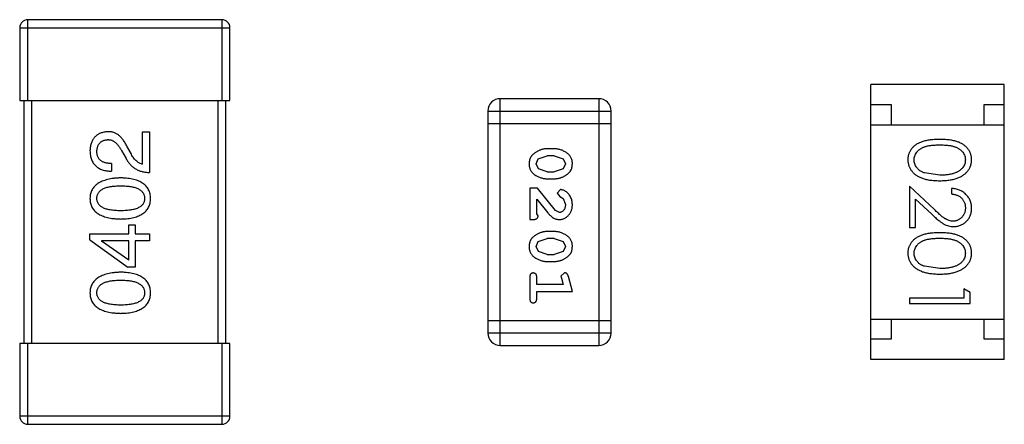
# Model space of a CAD drawing. Header units: inches. Extents: x -50 to 60, y -7 to 68.
# Tile 10 of 108: x -35.02 to -32.58, y 18.48 to 19.48. Entities that reach past the tile are written whole.
import ezdxf

# ---------------------------------------------------------------- set-up
doc = ezdxf.new("R2010")
doc.units = ezdxf.units.IN
doc.header["$LTSCALE"] = 1.21
doc.header["$MEASUREMENT"] = 0
doc.layers.get('0').update_dxf_attribs({"linetype": 'CONTINUOUS'})

msp = doc.modelspace()

# ---------------------------------------------------------------- linework, layer by layer
at = {"color": 7, "linetype": 'Continuous'}
for p, q in [((-35.0185, 19.4586), (-34.4985, 19.4586)), ((-35.0185, 19.4586), (-35.0185, 19.2786)), ((-34.5185, 19.4786), (-34.9985, 19.4786)), ((-34.9985, 19.2786), (-34.9985, 19.4786)), ((-34.5185, 19.4786), (-34.5185, 19.2786)), ((-34.4985, 19.2786), (-34.4985, 19.4586)), ((-32.5835, 19.3187), (-32.9135, 19.3187)), ((-32.9135, 18.6387), (-32.9135, 19.3187)), ((-32.5835, 18.6387), (-32.5835, 19.3187)), ((-35.0185, 19.2786), (-34.4985, 19.2786)), ((-35.0085, 19.2786), (-35.0085, 18.6786)), ((-34.9885, 18.6786), (-34.9885, 19.2786)), ((-34.5285, 19.2786), (-34.5285, 18.6786)), ((-34.5085, 18.6786), (-34.5085, 19.2786)), ((-33.5864, 19.2833), (-33.8303, 19.2833)), ((-33.8303, 18.6737), (-33.8303, 19.2833)), ((-33.5864, 19.2833), (-33.5864, 18.6737)), ((-32.9135, 19.2687), (-32.8635, 19.2687)), ((-32.8635, 19.2687), (-32.8635, 19.2187)), ((-32.6335, 19.2687), (-32.5835, 19.2687)), ((-32.6335, 19.2187), (-32.6335, 19.2687)), ((-33.8607, 19.2529), (-33.5559, 19.2529)), ((-33.8607, 19.2529), (-33.8607, 18.7042)), ((-33.5559, 18.7042), (-33.5559, 19.2529)), ((-33.8607, 19.2224), (-33.5559, 19.2224)), ((-32.9135, 19.2187), (-32.5835, 19.2187)), ((-34.7145, 19.2017), (-34.6973, 19.2017)), ((-34.7145, 19.1214), (-34.7145, 19.2017)), ((-34.6973, 19.2017), (-34.6973, 19.1009)), ((-34.7669, 19.155), (-34.7555, 19.1353)), ((-34.7424, 19.146), (-34.7514, 19.1616)), ((-33.7361, 19.1345), (-33.7138, 19.1422)), ((-33.6963, 19.1595), (-33.7141, 19.1595)), ((-33.6966, 19.1422), (-33.7138, 19.1422)), ((-33.6966, 19.1422), (-33.6748, 19.1349)), ((-34.7915, 19.123), (-34.7915, 19.1042)), ((-33.7414, 19.1224), (-33.7361, 19.1345)), ((-33.7356, 19.1101), (-33.7414, 19.1224)), ((-33.6748, 19.1349), (-33.669, 19.1225)), ((-33.669, 19.1225), (-33.6743, 19.1104)), ((-33.7138, 19.1028), (-33.7356, 19.1101)), ((-33.7138, 19.1028), (-33.6966, 19.1028)), ((-33.6743, 19.1104), (-33.6966, 19.1028)), ((-32.7433, 19.0942), (-32.781, 19.0998)), ((-33.7141, 19.0855), (-33.6963, 19.0855)), ((-32.7562, 19.0091), (-32.8183, 19.0672)), ((-32.8183, 19.0672), (-32.8183, 18.9653)), ((-33.7382, 19.0619), (-33.7571, 19.0619)), ((-33.7571, 19.0619), (-33.7571, 18.9848)), ((-33.6933, 19.0069), (-33.7382, 19.0619)), ((-33.681, 19.0588), (-33.6895, 19.05)), ((-33.6895, 19.05), (-33.6829, 19.0415)), ((-32.7144, 19.0615), (-32.7144, 19.048)), ((-33.7398, 18.999), (-33.7398, 19.0352)), ((-33.7398, 19.0352), (-33.7128, 19.0016)), ((-33.6829, 19.0415), (-33.6744, 19.0365)), ((-33.6744, 19.0365), (-33.669, 19.0216)), ((-32.8029, 19.0351), (-32.7628, 18.9976)), ((-32.8029, 18.9653), (-32.8029, 19.0351)), ((-33.7367, 18.9935), (-33.7398, 18.999)), ((-33.6835, 19.0021), (-33.6933, 19.0069)), ((-34.7489, 18.9719), (-34.7333, 18.9719)), ((-34.7489, 18.9497), (-34.7489, 18.9719)), ((-34.7333, 18.9719), (-34.7333, 18.9497)), ((-33.7571, 18.9848), (-33.7492, 18.9848)), ((-34.8448, 18.9497), (-34.7489, 18.9497)), ((-34.8448, 18.9342), (-34.8448, 18.9497)), ((-34.7333, 18.9497), (-34.6973, 18.9497)), ((-34.6973, 18.9497), (-34.6973, 18.9317)), ((-33.6963, 18.9549), (-33.7141, 18.9549)), ((-32.8183, 18.9653), (-32.8029, 18.9653)), ((-34.8448, 18.9342), (-34.7514, 18.8669)), ((-34.7489, 18.9317), (-34.8161, 18.9317)), ((-34.8161, 18.9317), (-34.8161, 18.9309)), ((-34.7489, 18.8842), (-34.8161, 18.9309)), ((-34.7489, 18.8842), (-34.7489, 18.9317)), ((-34.6973, 18.9317), (-34.7333, 18.9317)), ((-34.7333, 18.9317), (-34.7333, 18.8669)), ((-33.7414, 18.9179), (-33.7361, 18.93)), ((-33.7361, 18.93), (-33.7138, 18.9376)), ((-33.6966, 18.9376), (-33.7138, 18.9376)), ((-33.6966, 18.9376), (-33.6748, 18.9304)), ((-33.6748, 18.9304), (-33.669, 18.918)), ((-33.7356, 18.9056), (-33.7414, 18.9179)), ((-33.7138, 18.8983), (-33.7356, 18.9056)), ((-33.7138, 18.8983), (-33.6966, 18.8983)), ((-33.6743, 18.9059), (-33.6966, 18.8983)), ((-33.669, 18.918), (-33.6743, 18.9059)), ((-33.7141, 18.881), (-33.6963, 18.881)), ((-34.7333, 18.8669), (-34.7514, 18.8669)), ((-33.6708, 18.8527), (-33.68, 18.8448)), ((-32.7433, 18.8634), (-32.781, 18.8691)), ((-33.7571, 18.8417), (-33.7571, 18.7898)), ((-33.7398, 18.8244), (-33.7398, 18.8417)), ((-33.6748, 18.8244), (-33.7398, 18.8244)), ((-33.68, 18.8448), (-33.679, 18.8394)), ((-33.679, 18.8394), (-33.6748, 18.8244)), ((-33.6517, 18.8071), (-33.6616, 18.8436)), ((-33.7398, 18.8071), (-33.6517, 18.8071)), ((-33.7398, 18.7898), (-33.7398, 18.8071)), ((-32.6683, 18.8046), (-32.6836, 18.8134)), ((-32.6836, 18.8134), (-32.6836, 18.7903)), ((-32.6683, 18.7769), (-32.6683, 18.8046)), ((-32.6836, 18.7903), (-32.8183, 18.7903)), ((-32.8183, 18.7903), (-32.8183, 18.7769)), ((-32.8183, 18.7769), (-32.6683, 18.7769)), ((-33.5559, 18.7347), (-33.8607, 18.7347)), ((-32.9135, 18.7387), (-32.5835, 18.7387)), ((-32.8635, 18.7387), (-32.8635, 18.6887)), ((-32.6335, 18.6887), (-32.6335, 18.7387)), ((-33.5559, 18.7042), (-33.8607, 18.7042)), ((-34.4985, 18.6786), (-35.0185, 18.6786)), ((-35.0185, 18.6786), (-35.0185, 18.4986)), ((-34.9985, 18.4786), (-34.9985, 18.6786)), ((-34.5185, 18.6786), (-34.5185, 18.4786)), ((-34.4985, 18.4986), (-34.4985, 18.6786)), ((-32.8635, 18.6887), (-32.9135, 18.6887)), ((-32.5835, 18.6887), (-32.6335, 18.6887)), ((-33.8303, 18.6737), (-33.5864, 18.6737)), ((-32.5835, 18.6387), (-32.9135, 18.6387)), ((-34.4985, 18.4986), (-35.0185, 18.4986)), ((-34.9985, 18.4786), (-34.5185, 18.4786))]:
    msp.add_line(p, q, dxfattribs=at)
for centre, radius, start, end in [((-34.9985, 19.4586), 0.02, 90, 180), ((-34.5185, 19.4586), 0.02, 0, 90), ((-33.8303, 19.2529), 0.0305, 90, 180), ((-33.5864, 19.2529), 0.0305, 0, 90), ((-33.8303, 18.7042), 0.0305, 180, 270), ((-33.5864, 18.7042), 0.0305, 270, 0), ((-34.9985, 18.4986), 0.02, 180, 270), ((-34.5185, 18.4986), 0.02, 270, 0)]:
    msp.add_arc(centre, radius, start, end, dxfattribs=at)
for points, knots in [([(-34.8006, 19.2017), (-34.8022, 19.2016), (-34.8055, 19.2013), (-34.8103, 19.2005), (-34.8148, 19.1994), (-34.819, 19.198), (-34.8228, 19.1962), (-34.8264, 19.1941), (-34.8297, 19.1917), (-34.8326, 19.1889), (-34.8352, 19.1858), (-34.8375, 19.1823), (-34.8395, 19.1786), (-34.8412, 19.1745), (-34.8426, 19.1701), (-34.8437, 19.1654), (-34.8444, 19.1603), (-34.8447, 19.1568), (-34.8448, 19.155)], [0, 0, 0, 0, 0.070688, 0.137741, 0.201612, 0.262778, 0.321223, 0.378455, 0.434411, 0.490146, 0.546362, 0.603392, 0.662208, 0.723401, 0.787372, 0.85442, 0.925153, 1, 1, 1, 1]), ([(-34.7514, 19.1616), (-34.7522, 19.1633), (-34.7537, 19.1666), (-34.7562, 19.1713), (-34.7588, 19.1757), (-34.7614, 19.1797), (-34.7642, 19.1834), (-34.767, 19.1868), (-34.77, 19.1898), (-34.773, 19.1925), (-34.7761, 19.1949), (-34.7794, 19.1969), (-34.7827, 19.1986), (-34.7861, 19.1999), (-34.7896, 19.2009), (-34.7932, 19.2015), (-34.7968, 19.2018), (-34.7993, 19.2018), (-34.8006, 19.2017)], [0, 0, 0, 0, 0.082731, 0.161257, 0.236138, 0.307554, 0.375712, 0.440848, 0.502916, 0.562567, 0.619798, 0.675716, 0.73039, 0.78386, 0.837315, 0.890547, 0.944917, 1, 1, 1, 1]), ([(-34.8276, 19.1526), (-34.8275, 19.1537), (-34.8274, 19.1559), (-34.8271, 19.1591), (-34.8265, 19.162), (-34.8257, 19.1648), (-34.8247, 19.1674), (-34.8236, 19.1698), (-34.8222, 19.1719), (-34.8207, 19.1739), (-34.8189, 19.1756), (-34.817, 19.1772), (-34.8149, 19.1785), (-34.8125, 19.1797), (-34.81, 19.1806), (-34.8073, 19.1813), (-34.8044, 19.1818), (-34.8024, 19.182), (-34.8014, 19.1821)], [0, 0, 0, 0, 0.076112, 0.148436, 0.216883, 0.281466, 0.34298, 0.402356, 0.459881, 0.51546, 0.571111, 0.62658, 0.683162, 0.741007, 0.801404, 0.863825, 0.930544, 1, 1, 1, 1]), ([(-34.8014, 19.1821), (-34.8006, 19.1821), (-34.799, 19.1822), (-34.7965, 19.182), (-34.7942, 19.1816), (-34.7918, 19.1811), (-34.7895, 19.1801), (-34.7873, 19.1791), (-34.7851, 19.1777), (-34.7829, 19.1761), (-34.7807, 19.1743), (-34.7787, 19.1723), (-34.7766, 19.17), (-34.7746, 19.1674), (-34.7726, 19.1647), (-34.7707, 19.1617), (-34.7687, 19.1584), (-34.7676, 19.1562), (-34.7669, 19.155)], [0, 0, 0, 0, 0.052237, 0.103888, 0.155485, 0.207395, 0.259864, 0.31356, 0.369176, 0.4266, 0.486836, 0.550048, 0.61567, 0.685271, 0.75824, 0.834614, 0.915635, 1, 1, 1, 1]), ([(-32.7433, 19.1826), (-32.7457, 19.1826), (-32.7503, 19.1826), (-32.7571, 19.1823), (-32.7635, 19.1818), (-32.7694, 19.1811), (-32.7749, 19.1802), (-32.7801, 19.1791), (-32.7848, 19.1778), (-32.7891, 19.1763), (-32.7931, 19.1746), (-32.7969, 19.1727), (-32.8003, 19.1707), (-32.8035, 19.1685), (-32.8065, 19.1662), (-32.8092, 19.1638), (-32.8117, 19.1611), (-32.8139, 19.1583), (-32.8158, 19.1554), (-32.8175, 19.1524), (-32.8189, 19.1493), (-32.8201, 19.1461), (-32.821, 19.1428), (-32.8216, 19.1394), (-32.822, 19.136), (-32.8221, 19.1337), (-32.8221, 19.1325)], [0, 0, 0, 0, 0.068113, 0.132564, 0.193427, 0.250218, 0.303569, 0.353576, 0.400235, 0.443586, 0.484619, 0.524292, 0.56238, 0.599049, 0.63494, 0.669782, 0.704009, 0.737842, 0.771098, 0.803896, 0.836415, 0.868639, 0.900715, 0.933378, 0.966213, 1, 1, 1, 1]), ([(-32.8067, 19.132), (-32.8066, 19.1337), (-32.8065, 19.137), (-32.8052, 19.1419), (-32.8031, 19.1466), (-32.8007, 19.1504), (-32.7984, 19.1532), (-32.7965, 19.1553), (-32.7943, 19.1572), (-32.792, 19.1589), (-32.7895, 19.1606), (-32.7868, 19.162), (-32.7839, 19.1634), (-32.7808, 19.1646), (-32.7774, 19.1657), (-32.7736, 19.1666), (-32.7695, 19.1674), (-32.765, 19.1681), (-32.7601, 19.1685), (-32.7548, 19.1689), (-32.7491, 19.1692), (-32.7453, 19.1692), (-32.7433, 19.1692)], [0, 0, 0, 0, 0.060034, 0.120278, 0.182348, 0.247919, 0.281641, 0.315701, 0.350322, 0.385703, 0.421819, 0.459196, 0.497866, 0.538301, 0.58121, 0.628183, 0.679403, 0.734699, 0.794074, 0.858416, 0.927049, 1, 1, 1, 1]), ([(-32.6644, 19.1325), (-32.6644, 19.1337), (-32.6645, 19.136), (-32.6649, 19.1394), (-32.6655, 19.1428), (-32.6665, 19.1461), (-32.6676, 19.1493), (-32.6691, 19.1524), (-32.6708, 19.1555), (-32.6728, 19.1584), (-32.675, 19.1612), (-32.6774, 19.1639), (-32.6801, 19.1664), (-32.6831, 19.1687), (-32.6863, 19.1708), (-32.6898, 19.1729), (-32.6935, 19.1747), (-32.6974, 19.1764), (-32.7017, 19.1778), (-32.7064, 19.1791), (-32.7115, 19.1802), (-32.7171, 19.1811), (-32.723, 19.1818), (-32.7294, 19.1823), (-32.7362, 19.1826), (-32.7409, 19.1826), (-32.7433, 19.1826)], [0, 0, 0, 0, 0.033742, 0.066533, 0.099153, 0.13154, 0.164087, 0.196563, 0.229707, 0.263315, 0.297504, 0.331686, 0.366482, 0.4021, 0.438958, 0.476748, 0.515985, 0.556589, 0.599519, 0.645765, 0.695487, 0.748721, 0.805687, 0.866754, 0.931405, 1, 1, 1, 1]), ([(-32.7433, 19.1692), (-32.7412, 19.1692), (-32.7373, 19.1692), (-32.7317, 19.1689), (-32.7264, 19.1686), (-32.7215, 19.168), (-32.717, 19.1674), (-32.7128, 19.1666), (-32.7091, 19.1657), (-32.7057, 19.1646), (-32.7025, 19.1634), (-32.6996, 19.162), (-32.6969, 19.1605), (-32.6944, 19.1589), (-32.6921, 19.1571), (-32.69, 19.1552), (-32.688, 19.1532), (-32.6858, 19.1504), (-32.6834, 19.1466), (-32.6813, 19.1419), (-32.6801, 19.137), (-32.6799, 19.1337), (-32.6798, 19.132)], [0, 0, 0, 0, 0.073302, 0.142286, 0.206253, 0.266017, 0.321612, 0.372532, 0.419497, 0.462398, 0.502825, 0.541489, 0.579034, 0.615143, 0.650298, 0.684912, 0.718701, 0.752189, 0.817245, 0.879117, 0.939613, 1, 1, 1, 1]), ([(-34.8448, 19.155), (-34.8447, 19.153), (-34.8445, 19.1491), (-34.8437, 19.1434), (-34.8426, 19.1381), (-34.841, 19.1331), (-34.839, 19.1286), (-34.8367, 19.1244), (-34.8339, 19.1206), (-34.8307, 19.1172), (-34.8272, 19.1142), (-34.8232, 19.1116), (-34.8189, 19.1094), (-34.8142, 19.1076), (-34.8091, 19.1061), (-34.8036, 19.1051), (-34.7977, 19.1044), (-34.7936, 19.1043), (-34.7915, 19.1042)], [0, 0, 0, 0, 0.07282, 0.141057, 0.2062, 0.267672, 0.326735, 0.383519, 0.439188, 0.494454, 0.549628, 0.605958, 0.66397, 0.72402, 0.787502, 0.854127, 0.925065, 1, 1, 1, 1]), ([(-34.7915, 19.123), (-34.793, 19.1231), (-34.7958, 19.1232), (-34.7999, 19.1236), (-34.8037, 19.1243), (-34.8073, 19.1251), (-34.8105, 19.1262), (-34.8135, 19.1275), (-34.8162, 19.129), (-34.8186, 19.1308), (-34.8207, 19.1327), (-34.8226, 19.1349), (-34.8241, 19.1373), (-34.8254, 19.14), (-34.8264, 19.1428), (-34.8271, 19.1459), (-34.8275, 19.1491), (-34.8276, 19.1514), (-34.8276, 19.1526)], [0, 0, 0, 0, 0.082594, 0.15978, 0.232961, 0.301462, 0.365595, 0.426678, 0.484662, 0.540809, 0.595146, 0.648401, 0.702272, 0.757102, 0.813447, 0.872233, 0.934055, 1, 1, 1, 1]), ([(-34.7145, 19.1214), (-34.7158, 19.1217), (-34.7184, 19.1222), (-34.7222, 19.1238), (-34.7258, 19.126), (-34.7294, 19.1288), (-34.7328, 19.1322), (-34.7362, 19.1362), (-34.7394, 19.1409), (-34.7413, 19.1442), (-34.7424, 19.146)], [0, 0, 0, 0, 0.103034, 0.208166, 0.318255, 0.434664, 0.559728, 0.695394, 0.841708, 1, 1, 1, 1]), ([(-33.7141, 19.1595), (-33.7151, 19.1594), (-33.7173, 19.1594), (-33.7204, 19.1591), (-33.7236, 19.1586), (-33.7267, 19.1579), (-33.7297, 19.157), (-33.7327, 19.1559), (-33.7357, 19.1547), (-33.7386, 19.1532), (-33.7413, 19.1516), (-33.7438, 19.15), (-33.7461, 19.1483), (-33.7482, 19.1467), (-33.7501, 19.145), (-33.7518, 19.1433), (-33.7532, 19.1415), (-33.7548, 19.1392), (-33.7564, 19.136), (-33.7577, 19.1318), (-33.7585, 19.1272), (-33.7586, 19.1241), (-33.7587, 19.1224)], [0, 0, 0, 0, 0.049886, 0.09882, 0.148132, 0.19689, 0.246038, 0.295176, 0.345305, 0.395692, 0.445312, 0.491875, 0.535813, 0.577009, 0.616081, 0.652689, 0.687585, 0.720206, 0.785062, 0.85223, 0.923759, 1, 1, 1, 1]), ([(-33.6517, 19.1227), (-33.6517, 19.1241), (-33.6518, 19.1269), (-33.6525, 19.131), (-33.6537, 19.1348), (-33.6552, 19.1384), (-33.6573, 19.1417), (-33.6598, 19.1448), (-33.6628, 19.1475), (-33.6662, 19.15), (-33.6698, 19.1522), (-33.6734, 19.1541), (-33.6771, 19.1558), (-33.6809, 19.1571), (-33.6847, 19.1582), (-33.6885, 19.1589), (-33.6924, 19.1594), (-33.695, 19.1594), (-33.6963, 19.1595)], [0, 0, 0, 0, 0.06692, 0.130834, 0.19258, 0.252759, 0.312631, 0.373411, 0.436359, 0.501894, 0.568244, 0.632472, 0.69556, 0.757163, 0.818592, 0.878885, 0.939235, 1, 1, 1, 1]), ([(-34.7555, 19.1353), (-34.7547, 19.134), (-34.7532, 19.1313), (-34.7507, 19.1275), (-34.748, 19.1239), (-34.7451, 19.1206), (-34.7421, 19.1175), (-34.7389, 19.1147), (-34.7355, 19.1122), (-34.7319, 19.1099), (-34.7282, 19.1078), (-34.7243, 19.1061), (-34.7202, 19.1046), (-34.716, 19.1033), (-34.7115, 19.1023), (-34.7069, 19.1016), (-34.7022, 19.1011), (-34.6989, 19.101), (-34.6973, 19.1009)], [0, 0, 0, 0, 0.065828, 0.130094, 0.192451, 0.254037, 0.313974, 0.373757, 0.433048, 0.492243, 0.551902, 0.611758, 0.672678, 0.734814, 0.798569, 0.863693, 0.930488, 1, 1, 1, 1]), ([(-33.7587, 19.1224), (-33.7586, 19.121), (-33.7586, 19.1182), (-33.7579, 19.1141), (-33.7567, 19.1102), (-33.7551, 19.1066), (-33.7531, 19.1033), (-33.7506, 19.1003), (-33.7477, 19.0975), (-33.7443, 19.095), (-33.7407, 19.0928), (-33.737, 19.0909), (-33.7333, 19.0892), (-33.7295, 19.0879), (-33.7257, 19.0868), (-33.7219, 19.0861), (-33.718, 19.0856), (-33.7154, 19.0855), (-33.7141, 19.0855)], [0, 0, 0, 0, 0.067217, 0.131051, 0.19272, 0.252824, 0.312745, 0.373449, 0.436041, 0.501494, 0.567761, 0.632087, 0.695096, 0.757109, 0.817993, 0.878657, 0.939311, 1, 1, 1, 1]), ([(-33.6963, 19.0855), (-33.6952, 19.0855), (-33.6931, 19.0856), (-33.6899, 19.0859), (-33.6868, 19.0864), (-33.6837, 19.0871), (-33.6806, 19.088), (-33.6776, 19.0891), (-33.6746, 19.0904), (-33.6718, 19.0919), (-33.669, 19.0935), (-33.6665, 19.0951), (-33.6642, 19.0968), (-33.6621, 19.0985), (-33.6602, 19.1002), (-33.6586, 19.1019), (-33.6571, 19.1036), (-33.6556, 19.106), (-33.654, 19.1092), (-33.6527, 19.1133), (-33.6519, 19.1179), (-33.6518, 19.121), (-33.6517, 19.1227)], [0, 0, 0, 0, 0.049855, 0.099516, 0.148482, 0.19758, 0.246804, 0.296268, 0.346517, 0.397047, 0.446826, 0.49336, 0.537801, 0.579207, 0.617974, 0.654833, 0.689171, 0.722088, 0.786392, 0.853518, 0.924186, 1, 1, 1, 1]), ([(-32.8221, 19.1325), (-32.8221, 19.1313), (-32.822, 19.1289), (-32.8216, 19.1254), (-32.8209, 19.122), (-32.82, 19.1186), (-32.8188, 19.1154), (-32.8174, 19.1122), (-32.8156, 19.1091), (-32.8136, 19.1061), (-32.8114, 19.1032), (-32.8088, 19.1004), (-32.8061, 19.0978), (-32.803, 19.0954), (-32.7997, 19.0932), (-32.7961, 19.0911), (-32.7923, 19.0892), (-32.7883, 19.0874), (-32.7839, 19.0858), (-32.7791, 19.0845), (-32.7741, 19.0833), (-32.7686, 19.0823), (-32.7628, 19.0816), (-32.7566, 19.0811), (-32.7501, 19.0808), (-32.7456, 19.0807), (-32.7433, 19.0807)], [0, 0, 0, 0, 0.033824, 0.067298, 0.10028, 0.133019, 0.165736, 0.198792, 0.232372, 0.266409, 0.301016, 0.336196, 0.371972, 0.408574, 0.446394, 0.485225, 0.525372, 0.567224, 0.611081, 0.65775, 0.70702, 0.759235, 0.814484, 0.873227, 0.934937, 1, 1, 1, 1]), ([(-32.781, 19.0998), (-32.782, 19.1002), (-32.7841, 19.101), (-32.787, 19.1023), (-32.7897, 19.1038), (-32.7922, 19.1054), (-32.7945, 19.1071), (-32.7967, 19.109), (-32.7986, 19.111), (-32.8008, 19.1138), (-32.8032, 19.1175), (-32.8052, 19.1222), (-32.8065, 19.127), (-32.8066, 19.1304), (-32.8067, 19.132)], [0, 0, 0, 0, 0.075949, 0.148549, 0.218996, 0.286119, 0.351826, 0.416074, 0.478265, 0.540325, 0.660405, 0.774606, 0.887187, 1, 1, 1, 1]), ([(-32.7433, 19.0807), (-32.741, 19.0807), (-32.7365, 19.0808), (-32.73, 19.0811), (-32.7237, 19.0816), (-32.7179, 19.0824), (-32.7124, 19.0833), (-32.7073, 19.0845), (-32.7026, 19.0859), (-32.6981, 19.0875), (-32.6941, 19.0893), (-32.6902, 19.0912), (-32.6867, 19.0933), (-32.6833, 19.0956), (-32.6803, 19.098), (-32.6775, 19.1006), (-32.675, 19.1033), (-32.6728, 19.1062), (-32.6708, 19.1091), (-32.6691, 19.1122), (-32.6676, 19.1154), (-32.6665, 19.1186), (-32.6655, 19.122), (-32.6649, 19.1254), (-32.6645, 19.1289), (-32.6644, 19.1313), (-32.6644, 19.1325)], [0, 0, 0, 0, 0.065278, 0.127205, 0.186168, 0.241675, 0.294115, 0.343609, 0.390387, 0.434463, 0.476646, 0.517002, 0.555936, 0.593716, 0.630057, 0.665601, 0.700745, 0.734917, 0.768681, 0.802087, 0.834849, 0.867433, 0.900138, 0.932806, 0.966212, 1, 1, 1, 1]), ([(-32.6798, 19.132), (-32.6799, 19.1304), (-32.6801, 19.1271), (-32.6813, 19.1223), (-32.6834, 19.1176), (-32.6858, 19.1138), (-32.6881, 19.111), (-32.6901, 19.1089), (-32.6923, 19.107), (-32.6948, 19.1052), (-32.6975, 19.1035), (-32.7004, 19.1019), (-32.7036, 19.1005), (-32.707, 19.0992), (-32.7107, 19.098), (-32.7146, 19.0969), (-32.7188, 19.0961), (-32.7232, 19.0954), (-32.7279, 19.0949), (-32.7328, 19.0944), (-32.7379, 19.0942), (-32.7414, 19.0942), (-32.7433, 19.0942)], [0, 0, 0, 0, 0.059689, 0.119507, 0.181075, 0.246162, 0.279894, 0.314468, 0.350403, 0.387474, 0.426147, 0.466624, 0.508745, 0.553328, 0.600058, 0.649177, 0.700552, 0.754894, 0.811825, 0.871514, 0.934319, 1, 1, 1, 1]), ([(-34.7686, 19.0876), (-34.7716, 19.0875), (-34.7775, 19.0872), (-34.7859, 19.0864), (-34.7938, 19.0852), (-34.8012, 19.0836), (-34.808, 19.0817), (-34.8142, 19.0795), (-34.8198, 19.0768), (-34.8249, 19.0738), (-34.8294, 19.0704), (-34.8334, 19.0667), (-34.8368, 19.0626), (-34.8396, 19.0582), (-34.8417, 19.0533), (-34.8434, 19.0481), (-34.8445, 19.0426), (-34.8447, 19.0388), (-34.8448, 19.0368)], [0, 0, 0, 0, 0.088475, 0.171606, 0.249595, 0.322626, 0.391327, 0.455765, 0.516374, 0.573675, 0.628522, 0.681161, 0.732559, 0.783563, 0.83504, 0.887639, 0.942585, 1, 1, 1, 1]), ([(-34.8276, 19.0368), (-34.8276, 19.0381), (-34.8275, 19.0405), (-34.8268, 19.0441), (-34.8256, 19.0474), (-34.824, 19.0505), (-34.8219, 19.0533), (-34.8193, 19.0559), (-34.8163, 19.0582), (-34.8128, 19.0603), (-34.8089, 19.0621), (-34.8045, 19.0637), (-34.7996, 19.065), (-34.7943, 19.0661), (-34.7885, 19.0669), (-34.7823, 19.0675), (-34.7756, 19.0679), (-34.771, 19.0679), (-34.7686, 19.0679)], [0, 0, 0, 0, 0.050604, 0.098688, 0.145699, 0.191791, 0.238625, 0.286717, 0.337546, 0.391814, 0.449755, 0.512106, 0.579685, 0.652048, 0.730262, 0.814146, 0.904281, 1, 1, 1, 1]), ([(-34.6948, 19.0368), (-34.6949, 19.0388), (-34.6951, 19.0427), (-34.696, 19.0483), (-34.6976, 19.0536), (-34.6996, 19.0584), (-34.7023, 19.063), (-34.7055, 19.0671), (-34.7093, 19.0709), (-34.7137, 19.0742), (-34.7186, 19.0772), (-34.7241, 19.0798), (-34.7301, 19.0821), (-34.7367, 19.0839), (-34.7439, 19.0855), (-34.7516, 19.0866), (-34.7599, 19.0873), (-34.7656, 19.0875), (-34.7686, 19.0876)], [0, 0, 0, 0, 0.059134, 0.115603, 0.169236, 0.221572, 0.273254, 0.32474, 0.377319, 0.431815, 0.488555, 0.548609, 0.612242, 0.680182, 0.75251, 0.829782, 0.91231, 1, 1, 1, 1]), ([(-34.7686, 19.0679), (-34.7662, 19.0679), (-34.7617, 19.0679), (-34.7551, 19.0675), (-34.7489, 19.0669), (-34.7432, 19.0661), (-34.7379, 19.065), (-34.7331, 19.0637), (-34.7287, 19.0621), (-34.7248, 19.0603), (-34.7213, 19.0582), (-34.7182, 19.0559), (-34.7156, 19.0533), (-34.7135, 19.0505), (-34.7118, 19.0474), (-34.7106, 19.0441), (-34.7098, 19.0405), (-34.7097, 19.0381), (-34.7096, 19.0368)], [0, 0, 0, 0, 0.094834, 0.184067, 0.267029, 0.344713, 0.417334, 0.484367, 0.546941, 0.604717, 0.65953, 0.710539, 0.759381, 0.806382, 0.853027, 0.900623, 0.949121, 1, 1, 1, 1]), ([(-33.6517, 19.0215), (-33.6518, 19.0232), (-33.6519, 19.0266), (-33.6527, 19.0315), (-33.6542, 19.0362), (-33.6562, 19.0407), (-33.6586, 19.0449), (-33.6615, 19.0485), (-33.6647, 19.0517), (-33.6683, 19.0542), (-33.6718, 19.0562), (-33.6752, 19.0576), (-33.6782, 19.0586), (-33.6801, 19.0587), (-33.681, 19.0588)], [0, 0, 0, 0, 0.098286, 0.193983, 0.289056, 0.384352, 0.477435, 0.566197, 0.652355, 0.737986, 0.818188, 0.887401, 0.94802, 1, 1, 1, 1]), ([(-32.6644, 19.0126), (-32.6644, 19.0142), (-32.6645, 19.0175), (-32.6652, 19.0224), (-32.6663, 19.027), (-32.6678, 19.0314), (-32.6698, 19.0356), (-32.6723, 19.0396), (-32.6751, 19.0435), (-32.6784, 19.047), (-32.682, 19.0503), (-32.6859, 19.0532), (-32.6901, 19.0556), (-32.6945, 19.0576), (-32.6991, 19.0593), (-32.704, 19.0604), (-32.7091, 19.0612), (-32.7126, 19.0614), (-32.7144, 19.0615)], [0, 0, 0, 0, 0.06445, 0.126725, 0.187421, 0.247417, 0.306749, 0.366595, 0.427749, 0.490235, 0.553031, 0.614805, 0.676505, 0.738096, 0.801021, 0.864897, 0.931209, 1, 1, 1, 1]), ([(-32.7144, 19.048), (-32.7131, 19.0479), (-32.7105, 19.0476), (-32.7067, 19.0469), (-32.7031, 19.0459), (-32.6998, 19.0447), (-32.6967, 19.0432), (-32.6939, 19.0415), (-32.6912, 19.0395), (-32.6889, 19.0372), (-32.6867, 19.0347), (-32.6849, 19.0321), (-32.6833, 19.0293), (-32.682, 19.0264), (-32.681, 19.0233), (-32.6803, 19.0201), (-32.6799, 19.0167), (-32.6798, 19.0144), (-32.6798, 19.0132)], [0, 0, 0, 0, 0.073648, 0.143686, 0.210962, 0.275557, 0.338064, 0.399311, 0.4594, 0.51934, 0.579024, 0.637809, 0.695959, 0.754122, 0.813113, 0.873453, 0.935561, 1, 1, 1, 1]), ([(-34.8448, 19.0368), (-34.8447, 19.0348), (-34.8446, 19.0309), (-34.8436, 19.0253), (-34.842, 19.02), (-34.8399, 19.0151), (-34.8371, 19.0106), (-34.8338, 19.0065), (-34.8298, 19.0027), (-34.8253, 18.9994), (-34.8202, 18.9964), (-34.8146, 18.9938), (-34.8083, 18.9915), (-34.8015, 18.9897), (-34.7941, 18.9881), (-34.7861, 18.987), (-34.7775, 18.9863), (-34.7716, 18.9861), (-34.7686, 18.986)], [0, 0, 0, 0, 0.057911, 0.113262, 0.165956, 0.217443, 0.268511, 0.319665, 0.372, 0.426129, 0.483365, 0.543779, 0.607756, 0.676562, 0.749704, 0.827713, 0.911177, 1, 1, 1, 1]), ([(-34.7686, 19.0065), (-34.771, 19.0065), (-34.7756, 19.0065), (-34.7823, 19.0069), (-34.7885, 19.0075), (-34.7943, 19.0083), (-34.7996, 19.0094), (-34.8045, 19.0106), (-34.8089, 19.0122), (-34.8128, 19.014), (-34.8163, 19.016), (-34.8193, 19.0182), (-34.8219, 19.0207), (-34.824, 19.0235), (-34.8256, 19.0265), (-34.8268, 19.0297), (-34.8275, 19.0332), (-34.8276, 19.0356), (-34.8276, 19.0368)], [0, 0, 0, 0, 0.096452, 0.187278, 0.271765, 0.350519, 0.423437, 0.491321, 0.554011, 0.612224, 0.666281, 0.717003, 0.764884, 0.811423, 0.856783, 0.902993, 0.950236, 1, 1, 1, 1]), ([(-34.7096, 19.0368), (-34.7096, 19.0356), (-34.7097, 19.0332), (-34.7104, 19.0297), (-34.7115, 19.0265), (-34.7132, 19.0235), (-34.7153, 19.0207), (-34.7179, 19.0182), (-34.7209, 19.016), (-34.7244, 19.014), (-34.7283, 19.0122), (-34.7327, 19.0106), (-34.7376, 19.0094), (-34.7429, 19.0083), (-34.7487, 19.0075), (-34.7549, 19.0069), (-34.7616, 19.0065), (-34.7662, 19.0065), (-34.7686, 19.0065)], [0, 0, 0, 0, 0.049766, 0.097012, 0.143225, 0.188786, 0.235079, 0.282962, 0.333687, 0.387747, 0.445963, 0.508657, 0.576545, 0.649868, 0.72822, 0.812712, 0.903543, 1, 1, 1, 1]), ([(-34.7686, 18.986), (-34.7656, 18.9861), (-34.7599, 18.9863), (-34.7516, 18.9871), (-34.7439, 18.9881), (-34.7367, 18.9897), (-34.7301, 18.9915), (-34.7241, 18.9938), (-34.7186, 18.9964), (-34.7137, 18.9994), (-34.7093, 19.0027), (-34.7055, 19.0065), (-34.7023, 19.0106), (-34.6996, 19.0152), (-34.6976, 19.0201), (-34.696, 19.0253), (-34.6951, 19.0309), (-34.6949, 19.0348), (-34.6948, 19.0368)], [0, 0, 0, 0, 0.087693, 0.170223, 0.247496, 0.319826, 0.387768, 0.451403, 0.511459, 0.568358, 0.622671, 0.675251, 0.726739, 0.778422, 0.830759, 0.884394, 0.940865, 1, 1, 1, 1]), ([(-33.6845, 18.9848), (-33.6834, 18.9849), (-33.6812, 18.9849), (-33.6779, 18.9854), (-33.6748, 18.9862), (-33.6718, 18.9874), (-33.669, 18.9888), (-33.6663, 18.9906), (-33.6637, 18.9927), (-33.6612, 18.9951), (-33.659, 18.9978), (-33.657, 19.0006), (-33.6554, 19.0037), (-33.654, 19.0069), (-33.653, 19.0103), (-33.6522, 19.0139), (-33.6518, 19.0176), (-33.6517, 19.0202), (-33.6517, 19.0215)], [0, 0, 0, 0, 0.060981, 0.120256, 0.178148, 0.236115, 0.293993, 0.352864, 0.413358, 0.476056, 0.539296, 0.602396, 0.665116, 0.728325, 0.792919, 0.859317, 0.928302, 1, 1, 1, 1]), ([(-33.669, 19.0216), (-33.6691, 19.0202), (-33.6691, 19.0175), (-33.67, 19.0137), (-33.6714, 19.0103), (-33.6733, 19.0075), (-33.6756, 19.0051), (-33.678, 19.0034), (-33.6807, 19.0024), (-33.6826, 19.0022), (-33.6835, 19.0021)], [0, 0, 0, 0, 0.156344, 0.299348, 0.4327, 0.561, 0.682299, 0.791883, 0.89611, 1, 1, 1, 1]), ([(-33.7492, 18.9848), (-33.7482, 18.9849), (-33.7462, 18.9849), (-33.7435, 18.9853), (-33.7412, 18.986), (-33.7395, 18.9871), (-33.7382, 18.9884), (-33.7373, 18.9899), (-33.7367, 18.9916), (-33.7367, 18.9929), (-33.7367, 18.9935)], [0, 0, 0, 0, 0.1844, 0.34094, 0.473574, 0.586824, 0.690029, 0.789175, 0.890445, 1, 1, 1, 1]), ([(-33.7128, 19.0016), (-33.712, 19.0007), (-33.7105, 18.999), (-33.7083, 18.9967), (-33.7062, 18.9945), (-33.7042, 18.9927), (-33.7023, 18.9911), (-33.7006, 18.9897), (-33.6989, 18.9886), (-33.6969, 18.9875), (-33.6943, 18.9864), (-33.6911, 18.9855), (-33.6878, 18.9849), (-33.6856, 18.9849), (-33.6845, 18.9848)], [0, 0, 0, 0, 0.103002, 0.197728, 0.285279, 0.365235, 0.437224, 0.502446, 0.560545, 0.611446, 0.707576, 0.80349, 0.900532, 1, 1, 1, 1]), ([(-32.7628, 18.9976), (-32.7613, 18.9962), (-32.7583, 18.9934), (-32.754, 18.9894), (-32.7498, 18.9859), (-32.7459, 18.9827), (-32.7423, 18.9798), (-32.7389, 18.9774), (-32.7358, 18.9753), (-32.732, 18.9729), (-32.7272, 18.9706), (-32.7213, 18.9687), (-32.7152, 18.9675), (-32.7111, 18.9673), (-32.709, 18.9672)], [0, 0, 0, 0, 0.09953, 0.192079, 0.277712, 0.357454, 0.429648, 0.495771, 0.555538, 0.608657, 0.707578, 0.804328, 0.901298, 1, 1, 1, 1]), ([(-32.7102, 18.9807), (-32.7118, 18.9808), (-32.7151, 18.9809), (-32.7199, 18.9819), (-32.7245, 18.9836), (-32.7283, 18.9856), (-32.7314, 18.9877), (-32.7341, 18.9895), (-32.737, 18.9919), (-32.7403, 18.9945), (-32.7439, 18.9976), (-32.7477, 19.0011), (-32.7519, 19.0049), (-32.7547, 19.0077), (-32.7562, 19.0091)], [0, 0, 0, 0, 0.088014, 0.174976, 0.2638, 0.355443, 0.406413, 0.465519, 0.533076, 0.609353, 0.693899, 0.787171, 0.889197, 1, 1, 1, 1]), ([(-32.6798, 19.0132), (-32.6798, 19.0121), (-32.6799, 19.0099), (-32.6803, 19.0067), (-32.681, 19.0036), (-32.682, 19.0006), (-32.6833, 18.9978), (-32.6848, 18.9951), (-32.6867, 18.9925), (-32.6887, 18.9901), (-32.691, 18.9879), (-32.6934, 18.986), (-32.696, 18.9844), (-32.6986, 18.983), (-32.7013, 18.982), (-32.7042, 18.9813), (-32.7072, 18.9808), (-32.7092, 18.9807), (-32.7102, 18.9807)], [0, 0, 0, 0, 0.068027, 0.133505, 0.19695, 0.26027, 0.322741, 0.384982, 0.448465, 0.513424, 0.578224, 0.640011, 0.700094, 0.760067, 0.819012, 0.877878, 0.938035, 1, 1, 1, 1]), ([(-32.709, 18.9672), (-32.7075, 18.9673), (-32.7046, 18.9674), (-32.7003, 18.9679), (-32.6961, 18.969), (-32.6921, 18.9703), (-32.6883, 18.9721), (-32.6846, 18.9743), (-32.681, 18.9768), (-32.6776, 18.9797), (-32.6745, 18.9829), (-32.6718, 18.9865), (-32.6695, 18.9902), (-32.6676, 18.9942), (-32.6662, 18.9985), (-32.6652, 19.003), (-32.6645, 19.0077), (-32.6644, 19.0109), (-32.6644, 19.0126)], [0, 0, 0, 0, 0.06271, 0.123347, 0.183401, 0.242828, 0.302097, 0.36242, 0.423725, 0.487032, 0.550491, 0.612709, 0.674265, 0.73617, 0.799211, 0.863483, 0.930525, 1, 1, 1, 1]), ([(-33.7141, 18.9549), (-33.7151, 18.9549), (-33.7173, 18.9549), (-33.7204, 18.9546), (-33.7236, 18.9541), (-33.7267, 18.9534), (-33.7297, 18.9525), (-33.7327, 18.9514), (-33.7357, 18.9501), (-33.7386, 18.9487), (-33.7413, 18.9471), (-33.7438, 18.9455), (-33.7461, 18.9438), (-33.7482, 18.9422), (-33.7501, 18.9405), (-33.7518, 18.9388), (-33.7532, 18.937), (-33.7548, 18.9347), (-33.7564, 18.9315), (-33.7577, 18.9273), (-33.7585, 18.9227), (-33.7586, 18.9195), (-33.7587, 18.9179)], [0, 0, 0, 0, 0.049886, 0.09882, 0.148132, 0.19689, 0.246038, 0.295176, 0.345305, 0.395692, 0.445312, 0.491875, 0.535813, 0.577009, 0.616081, 0.652689, 0.687585, 0.720206, 0.785062, 0.85223, 0.923759, 1, 1, 1, 1]), ([(-33.6517, 18.9181), (-33.6517, 18.9196), (-33.6518, 18.9224), (-33.6525, 18.9265), (-33.6537, 18.9303), (-33.6552, 18.9339), (-33.6573, 18.9372), (-33.6598, 18.9402), (-33.6628, 18.943), (-33.6662, 18.9455), (-33.6698, 18.9477), (-33.6734, 18.9496), (-33.6771, 18.9513), (-33.6809, 18.9526), (-33.6847, 18.9537), (-33.6885, 18.9544), (-33.6924, 18.9549), (-33.695, 18.9549), (-33.6963, 18.9549)], [0, 0, 0, 0, 0.06692, 0.130834, 0.19258, 0.252759, 0.312631, 0.373411, 0.436359, 0.501894, 0.568244, 0.632472, 0.69556, 0.757163, 0.818592, 0.878885, 0.939235, 1, 1, 1, 1]), ([(-32.7433, 18.9519), (-32.7457, 18.9518), (-32.7503, 18.9518), (-32.7571, 18.9515), (-32.7635, 18.951), (-32.7694, 18.9503), (-32.7749, 18.9494), (-32.7801, 18.9483), (-32.7848, 18.947), (-32.7891, 18.9455), (-32.7931, 18.9438), (-32.7969, 18.9419), (-32.8003, 18.9399), (-32.8035, 18.9378), (-32.8065, 18.9355), (-32.8092, 18.933), (-32.8117, 18.9303), (-32.8139, 18.9275), (-32.8158, 18.9246), (-32.8175, 18.9216), (-32.8189, 18.9185), (-32.8201, 18.9153), (-32.821, 18.912), (-32.8216, 18.9087), (-32.822, 18.9052), (-32.8221, 18.9029), (-32.8221, 18.9017)], [0, 0, 0, 0, 0.068113, 0.132564, 0.193427, 0.250218, 0.303569, 0.353576, 0.400235, 0.443586, 0.484619, 0.524292, 0.56238, 0.599049, 0.63494, 0.669782, 0.704009, 0.737842, 0.771098, 0.803896, 0.836415, 0.868639, 0.900715, 0.933378, 0.966213, 1, 1, 1, 1]), ([(-32.6644, 18.9017), (-32.6644, 18.9029), (-32.6645, 18.9052), (-32.6649, 18.9087), (-32.6655, 18.912), (-32.6665, 18.9153), (-32.6676, 18.9186), (-32.6691, 18.9217), (-32.6708, 18.9247), (-32.6728, 18.9277), (-32.675, 18.9305), (-32.6774, 18.9331), (-32.6801, 18.9356), (-32.6831, 18.9379), (-32.6863, 18.9401), (-32.6898, 18.9421), (-32.6935, 18.9439), (-32.6974, 18.9456), (-32.7017, 18.9471), (-32.7064, 18.9484), (-32.7115, 18.9495), (-32.7171, 18.9503), (-32.723, 18.951), (-32.7294, 18.9515), (-32.7362, 18.9518), (-32.7409, 18.9518), (-32.7433, 18.9519)], [0, 0, 0, 0, 0.033742, 0.066533, 0.099153, 0.13154, 0.164087, 0.196563, 0.229707, 0.263315, 0.297504, 0.331686, 0.366482, 0.4021, 0.438958, 0.476748, 0.515985, 0.556589, 0.599519, 0.645765, 0.695487, 0.748721, 0.805687, 0.866754, 0.931405, 1, 1, 1, 1]), ([(-32.8067, 18.9013), (-32.8066, 18.9029), (-32.8065, 18.9062), (-32.8052, 18.9111), (-32.8031, 18.9158), (-32.8007, 18.9196), (-32.7984, 18.9224), (-32.7965, 18.9245), (-32.7943, 18.9264), (-32.792, 18.9282), (-32.7895, 18.9298), (-32.7868, 18.9313), (-32.7839, 18.9326), (-32.7808, 18.9339), (-32.7774, 18.935), (-32.7736, 18.9359), (-32.7695, 18.9366), (-32.765, 18.9373), (-32.7601, 18.9378), (-32.7548, 18.9381), (-32.7491, 18.9384), (-32.7453, 18.9384), (-32.7433, 18.9384)], [0, 0, 0, 0, 0.060034, 0.120278, 0.182348, 0.247919, 0.281641, 0.315701, 0.350322, 0.385703, 0.421819, 0.459196, 0.497866, 0.538301, 0.58121, 0.628183, 0.679403, 0.734699, 0.794074, 0.858416, 0.927049, 1, 1, 1, 1]), ([(-32.7433, 18.9384), (-32.7412, 18.9384), (-32.7373, 18.9384), (-32.7317, 18.9381), (-32.7264, 18.9378), (-32.7215, 18.9373), (-32.717, 18.9367), (-32.7128, 18.9358), (-32.7091, 18.9349), (-32.7057, 18.9338), (-32.7025, 18.9326), (-32.6996, 18.9312), (-32.6969, 18.9297), (-32.6944, 18.9281), (-32.6921, 18.9264), (-32.69, 18.9245), (-32.688, 18.9224), (-32.6858, 18.9196), (-32.6834, 18.9158), (-32.6813, 18.9111), (-32.6801, 18.9062), (-32.6799, 18.9029), (-32.6798, 18.9013)], [0, 0, 0, 0, 0.073302, 0.142286, 0.206253, 0.266017, 0.321612, 0.372532, 0.419497, 0.462398, 0.502825, 0.541489, 0.579034, 0.615143, 0.650298, 0.684912, 0.718701, 0.752189, 0.817245, 0.879117, 0.939613, 1, 1, 1, 1]), ([(-33.7587, 18.9179), (-33.7586, 18.9165), (-33.7586, 18.9136), (-33.7579, 18.9095), (-33.7567, 18.9057), (-33.7551, 18.9021), (-33.7531, 18.8988), (-33.7506, 18.8958), (-33.7477, 18.893), (-33.7443, 18.8905), (-33.7407, 18.8883), (-33.737, 18.8864), (-33.7333, 18.8847), (-33.7295, 18.8833), (-33.7257, 18.8823), (-33.7219, 18.8815), (-33.718, 18.8811), (-33.7154, 18.881), (-33.7141, 18.881)], [0, 0, 0, 0, 0.067217, 0.131051, 0.19272, 0.252824, 0.312745, 0.373449, 0.436041, 0.501494, 0.567761, 0.632087, 0.695096, 0.757109, 0.817993, 0.878657, 0.939311, 1, 1, 1, 1]), ([(-33.6963, 18.881), (-33.6952, 18.881), (-33.6931, 18.8811), (-33.6899, 18.8814), (-33.6868, 18.8819), (-33.6837, 18.8826), (-33.6806, 18.8835), (-33.6776, 18.8846), (-33.6746, 18.8859), (-33.6718, 18.8874), (-33.669, 18.889), (-33.6665, 18.8906), (-33.6642, 18.8923), (-33.6621, 18.8939), (-33.6602, 18.8957), (-33.6586, 18.8974), (-33.6571, 18.8991), (-33.6556, 18.9015), (-33.654, 18.9046), (-33.6527, 18.9088), (-33.6519, 18.9134), (-33.6518, 18.9165), (-33.6517, 18.9181)], [0, 0, 0, 0, 0.049855, 0.099516, 0.148482, 0.19758, 0.246804, 0.296268, 0.346517, 0.397047, 0.446826, 0.49336, 0.537801, 0.579207, 0.617974, 0.654833, 0.689171, 0.722088, 0.786392, 0.853518, 0.924186, 1, 1, 1, 1]), ([(-32.8221, 18.9017), (-32.8221, 18.9005), (-32.822, 18.8981), (-32.8216, 18.8946), (-32.8209, 18.8912), (-32.82, 18.8878), (-32.8188, 18.8846), (-32.8174, 18.8814), (-32.8156, 18.8783), (-32.8136, 18.8753), (-32.8114, 18.8724), (-32.8088, 18.8697), (-32.8061, 18.8671), (-32.803, 18.8647), (-32.7997, 18.8624), (-32.7961, 18.8603), (-32.7923, 18.8584), (-32.7883, 18.8566), (-32.7839, 18.855), (-32.7791, 18.8537), (-32.7741, 18.8525), (-32.7686, 18.8516), (-32.7628, 18.8509), (-32.7566, 18.8503), (-32.7501, 18.85), (-32.7456, 18.85), (-32.7433, 18.8499)], [0, 0, 0, 0, 0.033824, 0.067298, 0.10028, 0.133019, 0.165736, 0.198792, 0.232372, 0.266409, 0.301016, 0.336196, 0.371972, 0.408574, 0.446394, 0.485225, 0.525372, 0.567224, 0.611081, 0.65775, 0.70702, 0.759235, 0.814484, 0.873227, 0.934937, 1, 1, 1, 1]), ([(-32.781, 18.8691), (-32.782, 18.8695), (-32.7841, 18.8702), (-32.787, 18.8716), (-32.7897, 18.873), (-32.7922, 18.8746), (-32.7945, 18.8764), (-32.7967, 18.8782), (-32.7986, 18.8802), (-32.8008, 18.883), (-32.8032, 18.8867), (-32.8052, 18.8914), (-32.8065, 18.8963), (-32.8066, 18.8996), (-32.8067, 18.9013)], [0, 0, 0, 0, 0.075949, 0.148549, 0.218996, 0.286119, 0.351826, 0.416074, 0.478265, 0.540325, 0.660405, 0.774606, 0.887187, 1, 1, 1, 1]), ([(-32.7433, 18.8499), (-32.741, 18.85), (-32.7365, 18.85), (-32.73, 18.8503), (-32.7237, 18.8508), (-32.7179, 18.8516), (-32.7124, 18.8525), (-32.7073, 18.8537), (-32.7026, 18.8551), (-32.6981, 18.8567), (-32.6941, 18.8585), (-32.6902, 18.8604), (-32.6867, 18.8626), (-32.6833, 18.8648), (-32.6803, 18.8672), (-32.6775, 18.8698), (-32.675, 18.8725), (-32.6728, 18.8754), (-32.6708, 18.8784), (-32.6691, 18.8814), (-32.6676, 18.8846), (-32.6665, 18.8879), (-32.6655, 18.8912), (-32.6649, 18.8946), (-32.6645, 18.8981), (-32.6644, 18.9005), (-32.6644, 18.9017)], [0, 0, 0, 0, 0.065278, 0.127205, 0.186168, 0.241675, 0.294115, 0.343609, 0.390387, 0.434463, 0.476646, 0.517002, 0.555936, 0.593716, 0.630057, 0.665601, 0.700745, 0.734917, 0.768681, 0.802087, 0.834849, 0.867433, 0.900138, 0.932806, 0.966212, 1, 1, 1, 1]), ([(-32.6798, 18.9013), (-32.6799, 18.8996), (-32.6801, 18.8963), (-32.6813, 18.8915), (-32.6834, 18.8868), (-32.6858, 18.8831), (-32.6881, 18.8802), (-32.6901, 18.8782), (-32.6923, 18.8762), (-32.6948, 18.8744), (-32.6975, 18.8727), (-32.7004, 18.8712), (-32.7036, 18.8697), (-32.707, 18.8684), (-32.7107, 18.8672), (-32.7146, 18.8662), (-32.7188, 18.8654), (-32.7232, 18.8646), (-32.7279, 18.8641), (-32.7328, 18.8636), (-32.7379, 18.8635), (-32.7414, 18.8634), (-32.7433, 18.8634)], [0, 0, 0, 0, 0.059689, 0.119507, 0.181075, 0.246162, 0.279894, 0.314468, 0.350403, 0.387474, 0.426147, 0.466624, 0.508745, 0.553328, 0.600058, 0.649177, 0.700552, 0.754894, 0.811825, 0.871514, 0.934319, 1, 1, 1, 1]), ([(-34.7686, 18.8545), (-34.7716, 18.8543), (-34.7775, 18.8541), (-34.7859, 18.8532), (-34.7938, 18.852), (-34.8012, 18.8505), (-34.808, 18.8486), (-34.8142, 18.8463), (-34.8198, 18.8437), (-34.8249, 18.8407), (-34.8294, 18.8373), (-34.8334, 18.8336), (-34.8368, 18.8295), (-34.8396, 18.825), (-34.8417, 18.8202), (-34.8434, 18.815), (-34.8445, 18.8094), (-34.8447, 18.8056), (-34.8448, 18.8037)], [0, 0, 0, 0, 0.088475, 0.171606, 0.249595, 0.322626, 0.391327, 0.455765, 0.516374, 0.573675, 0.628522, 0.681161, 0.732559, 0.783563, 0.83504, 0.887639, 0.942585, 1, 1, 1, 1]), ([(-34.6948, 18.8037), (-34.6949, 18.8056), (-34.6951, 18.8095), (-34.696, 18.8151), (-34.6976, 18.8204), (-34.6996, 18.8253), (-34.7023, 18.8298), (-34.7055, 18.834), (-34.7093, 18.8377), (-34.7137, 18.8411), (-34.7186, 18.8441), (-34.7241, 18.8467), (-34.7301, 18.8489), (-34.7367, 18.8508), (-34.7439, 18.8523), (-34.7516, 18.8534), (-34.7599, 18.8542), (-34.7656, 18.8544), (-34.7686, 18.8545)], [0, 0, 0, 0, 0.059134, 0.115603, 0.169236, 0.221572, 0.273254, 0.32474, 0.377319, 0.431815, 0.488555, 0.548609, 0.612242, 0.680182, 0.75251, 0.829782, 0.91231, 1, 1, 1, 1]), ([(-33.7485, 18.8527), (-33.7491, 18.8527), (-33.7503, 18.8526), (-33.7519, 18.8521), (-33.7534, 18.8513), (-33.7548, 18.8501), (-33.7559, 18.8485), (-33.7566, 18.8466), (-33.757, 18.8443), (-33.7571, 18.8426), (-33.7571, 18.8417)], [0, 0, 0, 0, 0.115051, 0.223278, 0.329269, 0.437893, 0.554681, 0.682591, 0.83103, 1, 1, 1, 1]), ([(-33.7398, 18.8417), (-33.7398, 18.8426), (-33.7399, 18.8443), (-33.7403, 18.8466), (-33.7411, 18.8485), (-33.7421, 18.8501), (-33.7435, 18.8512), (-33.745, 18.8521), (-33.7467, 18.8526), (-33.7478, 18.8527), (-33.7485, 18.8527)], [0, 0, 0, 0, 0.169102, 0.317658, 0.446239, 0.563118, 0.671828, 0.776546, 0.884858, 1, 1, 1, 1]), ([(-33.6616, 18.8436), (-33.6618, 18.8445), (-33.6623, 18.8461), (-33.6632, 18.8481), (-33.6641, 18.8498), (-33.6651, 18.851), (-33.6663, 18.8518), (-33.6676, 18.8523), (-33.6691, 18.8527), (-33.6702, 18.8527), (-33.6708, 18.8527)], [0, 0, 0, 0, 0.187321, 0.344927, 0.475328, 0.579604, 0.674244, 0.773631, 0.882025, 1, 1, 1, 1]), ([(-34.8276, 18.8037), (-34.8276, 18.8049), (-34.8275, 18.8074), (-34.8268, 18.8109), (-34.8256, 18.8143), (-34.824, 18.8173), (-34.8219, 18.8201), (-34.8193, 18.8227), (-34.8163, 18.825), (-34.8128, 18.8271), (-34.8089, 18.8289), (-34.8045, 18.8305), (-34.7996, 18.8318), (-34.7943, 18.8329), (-34.7885, 18.8338), (-34.7823, 18.8344), (-34.7756, 18.8347), (-34.771, 18.8348), (-34.7686, 18.8348)], [0, 0, 0, 0, 0.050604, 0.098688, 0.145699, 0.191791, 0.238625, 0.286717, 0.337546, 0.391814, 0.449755, 0.512106, 0.579685, 0.652048, 0.730262, 0.814146, 0.904281, 1, 1, 1, 1]), ([(-34.7686, 18.8348), (-34.7662, 18.8348), (-34.7617, 18.8347), (-34.7551, 18.8344), (-34.7489, 18.8338), (-34.7432, 18.8329), (-34.7379, 18.8319), (-34.7331, 18.8305), (-34.7287, 18.829), (-34.7248, 18.8271), (-34.7213, 18.825), (-34.7182, 18.8227), (-34.7156, 18.8202), (-34.7135, 18.8173), (-34.7118, 18.8143), (-34.7106, 18.8109), (-34.7098, 18.8074), (-34.7097, 18.8049), (-34.7096, 18.8037)], [0, 0, 0, 0, 0.094834, 0.184067, 0.267029, 0.344713, 0.417334, 0.484367, 0.546941, 0.604717, 0.65953, 0.710539, 0.759381, 0.806382, 0.853027, 0.900623, 0.949121, 1, 1, 1, 1]), ([(-34.8448, 18.8037), (-34.8447, 18.8017), (-34.8446, 18.7978), (-34.8436, 18.7921), (-34.842, 18.7869), (-34.8399, 18.782), (-34.8371, 18.7775), (-34.8338, 18.7733), (-34.8298, 18.7696), (-34.8253, 18.7662), (-34.8202, 18.7632), (-34.8146, 18.7606), (-34.8083, 18.7584), (-34.8015, 18.7565), (-34.7941, 18.755), (-34.7861, 18.7539), (-34.7775, 18.7531), (-34.7716, 18.7529), (-34.7686, 18.7528)], [0, 0, 0, 0, 0.057911, 0.113262, 0.165956, 0.217443, 0.268511, 0.319665, 0.372, 0.426129, 0.483365, 0.543779, 0.607756, 0.676562, 0.749704, 0.827713, 0.911177, 1, 1, 1, 1]), ([(-34.7686, 18.7733), (-34.771, 18.7733), (-34.7756, 18.7734), (-34.7823, 18.7738), (-34.7885, 18.7743), (-34.7943, 18.7751), (-34.7996, 18.7762), (-34.8045, 18.7775), (-34.8089, 18.779), (-34.8128, 18.7808), (-34.8163, 18.7828), (-34.8193, 18.785), (-34.8219, 18.7876), (-34.824, 18.7903), (-34.8256, 18.7933), (-34.8268, 18.7965), (-34.8275, 18.8), (-34.8276, 18.8024), (-34.8276, 18.8037)], [0, 0, 0, 0, 0.096452, 0.187278, 0.271765, 0.350519, 0.423437, 0.491321, 0.554011, 0.612224, 0.666281, 0.717003, 0.764884, 0.811423, 0.856783, 0.902993, 0.950236, 1, 1, 1, 1]), ([(-34.7686, 18.7528), (-34.7656, 18.7529), (-34.7599, 18.7531), (-34.7516, 18.7539), (-34.7439, 18.755), (-34.7367, 18.7565), (-34.7301, 18.7584), (-34.7241, 18.7606), (-34.7186, 18.7632), (-34.7137, 18.7662), (-34.7093, 18.7696), (-34.7055, 18.7733), (-34.7023, 18.7775), (-34.6996, 18.782), (-34.6976, 18.7869), (-34.696, 18.7922), (-34.6951, 18.7978), (-34.6949, 18.8017), (-34.6948, 18.8037)], [0, 0, 0, 0, 0.087693, 0.170223, 0.247496, 0.319826, 0.387768, 0.451403, 0.511459, 0.568358, 0.622671, 0.675251, 0.726739, 0.778422, 0.830759, 0.884394, 0.940865, 1, 1, 1, 1]), ([(-34.7096, 18.8037), (-34.7096, 18.8024), (-34.7097, 18.8), (-34.7104, 18.7965), (-34.7115, 18.7933), (-34.7132, 18.7903), (-34.7153, 18.7876), (-34.7179, 18.7851), (-34.7209, 18.7828), (-34.7244, 18.7808), (-34.7283, 18.779), (-34.7327, 18.7775), (-34.7376, 18.7762), (-34.7429, 18.7751), (-34.7487, 18.7743), (-34.7549, 18.7738), (-34.7616, 18.7734), (-34.7662, 18.7733), (-34.7686, 18.7733)], [0, 0, 0, 0, 0.049766, 0.097012, 0.143225, 0.188786, 0.235079, 0.282962, 0.333687, 0.387747, 0.445963, 0.508657, 0.576545, 0.649868, 0.72822, 0.812712, 0.903543, 1, 1, 1, 1]), ([(-33.7571, 18.7898), (-33.7571, 18.7889), (-33.757, 18.7872), (-33.7566, 18.7849), (-33.7559, 18.7829), (-33.7548, 18.7814), (-33.7535, 18.7802), (-33.7519, 18.7794), (-33.7503, 18.7788), (-33.7491, 18.7788), (-33.7485, 18.7788)], [0, 0, 0, 0, 0.169012, 0.317488, 0.445429, 0.560977, 0.67065, 0.776666, 0.88492, 1, 1, 1, 1]), ([(-33.7485, 18.7788), (-33.7478, 18.7788), (-33.7467, 18.7788), (-33.745, 18.7794), (-33.7435, 18.7802), (-33.7422, 18.7814), (-33.7411, 18.7829), (-33.7403, 18.7849), (-33.7399, 18.7872), (-33.7398, 18.7889), (-33.7398, 18.7898)], [0, 0, 0, 0, 0.11517, 0.223509, 0.328254, 0.438012, 0.553651, 0.682263, 0.830856, 1, 1, 1, 1])]:
    msp.add_open_spline(points, degree=3, knots=knots, dxfattribs=at)

doc.saveas('drawing.dxf')
